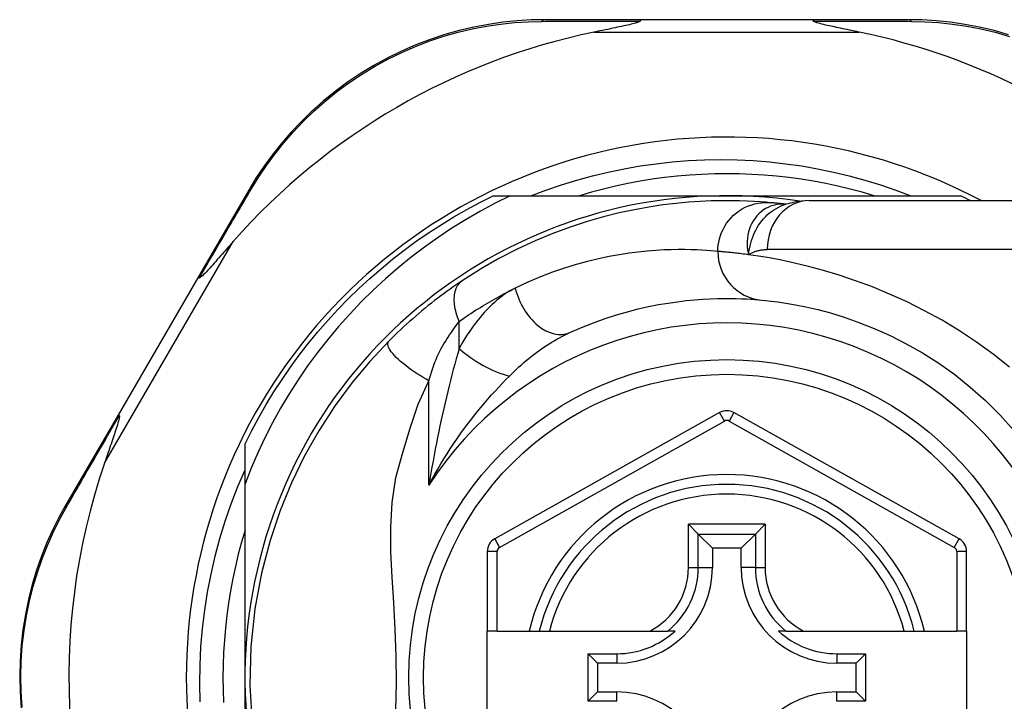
# Model space of a CAD drawing. Header units: inches. Extents: x 17 to 570, y 51 to 268.
# Tile 66 of 211: x 74.882 to 75.674, y 163.305 to 163.854. Entities that reach past the tile are written whole.
import ezdxf

# ---------------------------------------------------------------- set-up
doc = ezdxf.new("R2010")
doc.units = ezdxf.units.IN
doc.header["$MEASUREMENT"] = 0
doc.layers.add('Visible Edges(ANSI)', color=7, linetype='Continuous', lineweight=25)
doc.layers.add('Visible Tangent Edges(ANSI)', color=7, linetype='Continuous', lineweight=25)

msp = doc.modelspace()

# ---------------------------------------------------------------- linework, layer by layer
at = {"layer": 'Visible Edges(ANSI)'}
for p, q in [((75.38198, 163.85365), (75.30454, 163.85365)), ((75.52009, 163.85365), (75.38198, 163.85365)), ((75.59714, 163.85365), (75.52009, 163.85365)), ((75.06624, 163.71648), (75.02519, 163.64582)), ((75.26295, 163.71192), (75.27674, 163.71192)), ((75.27674, 163.71192), (75.45103, 163.71192)), ((75.45103, 163.71192), (75.63912, 163.71192)), ((75.51746, 163.70798), (75.75472, 163.70798)), ((75.49834, 163.70505), (75.49829, 163.70506)), ((75.02519, 163.64582), (74.96136, 163.53592)), ((74.96136, 163.53592), (74.9191, 163.46317)), ((75.44525, 163.53741), (75.26423, 163.43577)), ((75.638, 163.43577), (75.45681, 163.53741)), ((75.06324, 163.48003), (75.06324, 163.51221)), ((75.06324, 163.32412), (75.06324, 163.48003)), ((75.4202, 163.44748), (75.42804, 163.43963)), ((75.47403, 163.43963), (75.48187, 163.44748)), ((75.42804, 163.43963), (75.43947, 163.42821)), ((75.47403, 163.43963), (75.4626, 163.42821)), ((75.25821, 163.42547), (75.25821, 163.36152)), ((75.43947, 163.42821), (75.43947, 163.4127)), ((75.4626, 163.42821), (75.43947, 163.42821)), ((75.4626, 163.4127), (75.4626, 163.42821)), ((75.64403, 163.36152), (75.64403, 163.42547)), ((75.26608, 163.36152), (75.25821, 163.36152)), ((75.25821, 163.28672), (75.25821, 163.36152)), ((75.26608, 163.36152), (75.29199, 163.36152)), ((75.29199, 163.36152), (75.30009, 163.36152)), ((75.30009, 163.36152), (75.30821, 163.36152)), ((75.30821, 163.36152), (75.38919, 163.36152)), ((75.38919, 163.36152), (75.40347, 163.36152)), ((75.40938, 163.36152), (75.40347, 163.36152)), ((75.4986, 163.36152), (75.49269, 163.36152)), ((75.4986, 163.36152), (75.51288, 163.36152)), ((75.51288, 163.36152), (75.59385, 163.36152)), ((75.59385, 163.36152), (75.60198, 163.36152)), ((75.60198, 163.36152), (75.61008, 163.36152)), ((75.61008, 163.36152), (75.63616, 163.36152)), ((75.64403, 163.36152), (75.63616, 163.36152)), ((75.64403, 163.36152), (75.64403, 163.28672)), ((75.33937, 163.34326), (75.36245, 163.34326)), ((75.33937, 163.34326), (75.34695, 163.33569)), ((75.33937, 163.30498), (75.33937, 163.34326)), ((75.53962, 163.34326), (75.5627, 163.34326)), ((75.5627, 163.34326), (75.55512, 163.33569)), ((75.5627, 163.34326), (75.5627, 163.30498)), ((75.36245, 163.33569), (75.34695, 163.33569)), ((75.34695, 163.33569), (75.34695, 163.31255)), ((75.55512, 163.33569), (75.53962, 163.33569)), ((75.55512, 163.31255), (75.55512, 163.33569)), ((75.06324, 163.18742), (75.06324, 163.32412)), ((75.33937, 163.30498), (75.34695, 163.31255)), ((75.34695, 163.31255), (75.36245, 163.31255)), ((75.53962, 163.31255), (75.55512, 163.31255)), ((75.5627, 163.30498), (75.55512, 163.31255)), ((75.36245, 163.30498), (75.33937, 163.30498)), ((75.5627, 163.30498), (75.53962, 163.30498))]:
    msp.add_line(p, q, dxfattribs=at)
at = {"layer": 'Visible Edges(ANSI)', "flags": 128}
for points in [[(75.30454, 163.85365), (75.29347, 163.85343), (75.28218, 163.85274), (75.2707, 163.85156), (75.2591, 163.84987), (75.24743, 163.84766), (75.23573, 163.84491), (75.22402, 163.84162), (75.21236, 163.83777), (75.20078, 163.83335), (75.18933, 163.82837), (75.17807, 163.82285), (75.16704, 163.81683), (75.15629, 163.81032), (75.14586, 163.80335), (75.13581, 163.79595), (75.12619, 163.78815), (75.11702, 163.77999), (75.10832, 163.77152), (75.10008, 163.76278), (75.09233, 163.75381), (75.08506, 163.74466), (75.07828, 163.73535), (75.07201, 163.72595), (75.06624, 163.71648)], [(75.38137, 163.85258), (75.38098, 163.85217), (75.38027, 163.8518), (75.37943, 163.85148), (75.37848, 163.85117), (75.37747, 163.85087), (75.37641, 163.85058), (75.37525, 163.85028), (75.37398, 163.84996), (75.37262, 163.84964), (75.37118, 163.8493), (75.36965, 163.84896), (75.36806, 163.8486), (75.36641, 163.84824), (75.36469, 163.84787), (75.36292, 163.8475), (75.36109, 163.84711), (75.35918, 163.84671), (75.35722, 163.8463), (75.3552, 163.84588), (75.35312, 163.84545), (75.351, 163.84501), (75.34883, 163.84457), (75.34662, 163.84411), (75.34437, 163.84365)], [(75.38198, 163.85365), (75.38195, 163.85365), (75.38192, 163.85364), (75.3819, 163.85363), (75.38187, 163.85362), (75.38185, 163.8536), (75.38182, 163.85358), (75.38179, 163.85356), (75.38177, 163.85353), (75.38174, 163.8535), (75.38172, 163.85346), (75.38169, 163.85342), (75.38167, 163.85338), (75.38164, 163.85333), (75.38162, 163.85328), (75.38159, 163.85323), (75.38157, 163.85317), (75.38154, 163.85311), (75.38152, 163.85304), (75.38149, 163.85297), (75.38147, 163.8529), (75.38144, 163.85282), (75.38142, 163.85275), (75.3814, 163.85266), (75.38137, 163.85258)], [(75.52009, 163.85365), (75.52012, 163.85365), (75.52014, 163.85364), (75.52017, 163.85363), (75.52019, 163.85362), (75.52022, 163.8536), (75.52025, 163.85358), (75.52027, 163.85356), (75.5203, 163.85353), (75.52032, 163.8535), (75.52035, 163.85346), (75.52037, 163.85342), (75.5204, 163.85338), (75.52042, 163.85333), (75.52045, 163.85328), (75.52047, 163.85323), (75.5205, 163.85317), (75.52052, 163.85311), (75.52055, 163.85304), (75.52057, 163.85297), (75.5206, 163.8529), (75.52062, 163.85282), (75.52064, 163.85275), (75.52067, 163.85266), (75.52069, 163.85258)], [(75.55769, 163.84365), (75.5557, 163.84406), (75.55373, 163.84446), (75.55179, 163.84486), (75.54988, 163.84526), (75.54801, 163.84564), (75.54618, 163.84602), (75.5444, 163.84639), (75.54265, 163.84676), (75.54096, 163.84711), (75.53932, 163.84746), (75.53773, 163.8478), (75.5362, 163.84812), (75.53473, 163.84844), (75.53333, 163.84875), (75.53199, 163.84905), (75.53061, 163.84936), (75.52914, 163.84971), (75.52764, 163.85007), (75.52615, 163.85045), (75.52474, 163.85083), (75.52344, 163.85121), (75.52224, 163.85163), (75.52125, 163.85207), (75.52069, 163.85258)], [(75.67787, 163.84156), (75.66614, 163.84487), (75.6544, 163.84763), (75.6427, 163.84985), (75.63107, 163.85155), (75.61957, 163.85273), (75.60824, 163.85342), (75.59714, 163.85365)], [(75.29325, 163.71192), (75.30549, 163.71652), (75.31788, 163.72074), (75.33038, 163.72457), (75.34299, 163.728), (75.35568, 163.73103), (75.36845, 163.73366), (75.38129, 163.7359), (75.3942, 163.73773), (75.40715, 163.73915), (75.42015, 163.74017), (75.43318, 163.74079), (75.44623, 163.741), (75.4593, 163.7408), (75.47236, 163.74018), (75.48541, 163.73916), (75.4984, 163.73773), (75.51132, 163.7359), (75.52417, 163.73366), (75.53694, 163.73102), (75.54962, 163.72799), (75.56219, 163.72456), (75.57465, 163.72073), (75.58699, 163.71652), (75.5992, 163.71192)], [(75.56958, 163.71192), (75.55996, 163.71473), (75.55027, 163.7173), (75.54052, 163.71963), (75.53072, 163.72173), (75.52086, 163.72357), (75.51097, 163.72518), (75.50103, 163.72654), (75.49107, 163.72765), (75.48108, 163.72852), (75.47108, 163.72914), (75.46106, 163.72951), (75.45103, 163.72963), (75.44101, 163.72951), (75.43099, 163.72914), (75.42098, 163.72852), (75.41099, 163.72765), (75.40103, 163.72654), (75.3911, 163.72518), (75.3812, 163.72357), (75.37135, 163.72173), (75.36154, 163.71963), (75.35179, 163.7173), (75.3421, 163.71473), (75.33248, 163.71192)], [(75.27674, 163.71192), (75.26469, 163.70594), (75.25285, 163.6996), (75.24122, 163.69288), (75.2298, 163.6858), (75.2186, 163.67835), (75.20765, 163.67055), (75.19693, 163.66239), (75.18647, 163.65389), (75.17627, 163.64505), (75.16638, 163.6359), (75.15679, 163.62645), (75.14751, 163.6167), (75.13855, 163.60666), (75.12992, 163.59635), (75.12162, 163.58577), (75.11366, 163.57492), (75.10605, 163.56381), (75.09879, 163.55246), (75.0919, 163.54087), (75.08538, 163.52906), (75.07925, 163.51707), (75.07351, 163.50489), (75.06817, 163.49254), (75.06324, 163.48003)], [(75.06324, 163.51221), (75.06862, 163.52292), (75.0743, 163.53348), (75.08027, 163.54388), (75.08652, 163.5541), (75.09306, 163.56415), (75.09987, 163.57402), (75.10696, 163.58369), (75.11431, 163.59316), (75.12193, 163.60242), (75.12979, 163.61147), (75.13791, 163.62029), (75.14627, 163.62888), (75.15486, 163.63724), (75.16369, 163.64536), (75.17273, 163.65323), (75.182, 163.66084), (75.19147, 163.66819), (75.20114, 163.67528), (75.211, 163.68209), (75.22105, 163.68863), (75.23128, 163.69489), (75.24167, 163.70086), (75.25223, 163.70653), (75.26295, 163.71192)], [(75.48629, 163.70636), (75.48257, 163.70668), (75.47819, 163.70702), (75.47316, 163.70734), (75.46747, 163.70763), (75.46115, 163.70785), (75.45419, 163.70797), (75.44659, 163.70795), (75.43837, 163.70777), (75.42954, 163.70738), (75.42011, 163.70673), (75.41009, 163.70579), (75.39949, 163.7045), (75.38833, 163.70282), (75.37664, 163.7007), (75.36443, 163.69808), (75.35173, 163.69491), (75.33858, 163.69114), (75.32502, 163.68671), (75.3111, 163.68156), (75.29685, 163.67565), (75.28236, 163.66893), (75.26768, 163.66136), (75.25291, 163.6529), (75.2381, 163.6435)], [(75.51746, 163.70798), (75.50792, 163.70728), (75.49804, 163.70496)], [(75.49829, 163.70506), (75.49763, 163.70514), (75.49699, 163.70522), (75.49636, 163.70529), (75.49574, 163.70537), (75.49514, 163.70544), (75.49455, 163.7055), (75.49397, 163.70557), (75.49341, 163.70563), (75.49286, 163.70569), (75.49233, 163.70575), (75.4918, 163.70581), (75.4913, 163.70586), (75.4908, 163.70591), (75.49032, 163.70596), (75.48986, 163.70601), (75.4894, 163.70606), (75.48897, 163.7061), (75.48854, 163.70614), (75.48813, 163.70618), (75.48773, 163.70622), (75.48735, 163.70626), (75.48698, 163.70629), (75.48663, 163.70632), (75.48629, 163.70636)], [(75.05375, 163.67506), (75.05221, 163.67333), (75.0507, 163.67161), (75.04921, 163.66992), (75.04775, 163.66825), (75.04632, 163.66662), (75.04491, 163.66503), (75.04354, 163.66347), (75.04221, 163.66196), (75.04091, 163.66049), (75.03966, 163.65908), (75.03844, 163.65772), (75.03728, 163.65641), (75.03616, 163.65517), (75.0351, 163.654), (75.03409, 163.65289), (75.03313, 163.65185), (75.03215, 163.6508), (75.03115, 163.64974), (75.03015, 163.64871), (75.02919, 163.64777), (75.02831, 163.64695), (75.02754, 163.64631), (75.02691, 163.64589), (75.02639, 163.64576)], [(75.02519, 163.64582), (75.02521, 163.64584), (75.02522, 163.64585), (75.02524, 163.64587), (75.02527, 163.64588), (75.02529, 163.6459), (75.02532, 163.64591), (75.02536, 163.64591), (75.02539, 163.64592), (75.02543, 163.64592), (75.02547, 163.64593), (75.02552, 163.64593), (75.02557, 163.64593), (75.02562, 163.64592), (75.02567, 163.64592), (75.02573, 163.64591), (75.02579, 163.6459), (75.02586, 163.64589), (75.02592, 163.64588), (75.02599, 163.64586), (75.02607, 163.64585), (75.02614, 163.64583), (75.02622, 163.64581), (75.0263, 163.64579), (75.02639, 163.64576)], [(75.2381, 163.6435), (75.23573, 163.64191), (75.23333, 163.64028), (75.2309, 163.63859), (75.22844, 163.63685), (75.22596, 163.63507), (75.22346, 163.63324), (75.22094, 163.63138), (75.21841, 163.62947), (75.21588, 163.62752), (75.21333, 163.62553), (75.21078, 163.62349), (75.20823, 163.62143), (75.2057, 163.61934), (75.20318, 163.61723), (75.20067, 163.6151), (75.19819, 163.61294), (75.19573, 163.61077), (75.19329, 163.60857), (75.19087, 163.60636), (75.18847, 163.60413), (75.1861, 163.60189), (75.18375, 163.59963), (75.18143, 163.59737), (75.17914, 163.59509)], [(75.32457, 163.6018), (75.33422, 163.60599), (75.34373, 163.60975), (75.35306, 163.61308), (75.36219, 163.61602), (75.37109, 163.61858), (75.37973, 163.62079), (75.38809, 163.62268), (75.39614, 163.62426), (75.40389, 163.62558), (75.41132, 163.62665), (75.41843, 163.6275), (75.42521, 163.62815), (75.43165, 163.62863), (75.43776, 163.62895), (75.44352, 163.62915), (75.44892, 163.62923), (75.45397, 163.62923), (75.45865, 163.62915), (75.46298, 163.62902), (75.46694, 163.62884), (75.47053, 163.62863), (75.47374, 163.6284), (75.47659, 163.62817), (75.47906, 163.62795)], [(75.47906, 163.62795), (75.48229, 163.62764), (75.48666, 163.62715), (75.49213, 163.62646), (75.49867, 163.6255), (75.50623, 163.62421), (75.51475, 163.62252), (75.52419, 163.62034), (75.53451, 163.6176), (75.54563, 163.61417), (75.55742, 163.61001), (75.56975, 163.60508), (75.58246, 163.59935), (75.59543, 163.5928), (75.60852, 163.5854), (75.62159, 163.57711), (75.63448, 163.56792), (75.64706, 163.55786), (75.65924, 163.547), (75.67096, 163.53539), (75.68214, 163.52309)], [(75.17914, 163.59509), (75.16367, 163.57864), (75.14946, 163.56167), (75.13576, 163.5431), (75.12257, 163.52276), (75.1109, 163.50205), (75.10064, 163.48089), (75.09147, 163.45854), (75.08336, 163.4344), (75.07647, 163.40809), (75.07119, 163.37947), (75.06798, 163.3489), (75.06723, 163.31774), (75.06902, 163.28667)], [(74.962, 163.53491), (74.96214, 163.53417), (74.962, 163.53311), (74.96174, 163.53186), (74.96139, 163.53053), (74.96099, 163.52911), (74.96054, 163.52759), (74.96005, 163.52603), (74.95955, 163.52446), (74.95905, 163.52292), (74.95857, 163.52147), (74.9581, 163.52006), (74.9576, 163.51858), (74.95708, 163.51704), (74.95654, 163.51544), (74.95598, 163.51378), (74.95539, 163.51206), (74.95478, 163.51029), (74.95416, 163.50846), (74.95352, 163.50659), (74.95286, 163.50468), (74.95219, 163.50272), (74.9515, 163.50072), (74.95081, 163.49869), (74.9501, 163.49663)], [(74.96136, 163.53592), (74.96135, 163.5359), (74.96134, 163.53588), (74.96134, 163.53585), (74.96134, 163.53582), (74.96134, 163.53579), (74.96134, 163.53576), (74.96135, 163.53573), (74.96137, 163.5357), (74.96138, 163.53566), (74.9614, 163.53562), (74.96142, 163.53558), (74.96145, 163.53554), (74.96148, 163.5355), (74.96151, 163.53545), (74.96154, 163.5354), (74.96158, 163.53536), (74.96162, 163.53531), (74.96167, 163.53525), (74.96171, 163.5352), (74.96176, 163.53515), (74.96182, 163.53509), (74.96187, 163.53503), (74.96193, 163.53497), (74.962, 163.53491)], [(75.02704, 163.30454), (75.02677, 163.31929), (75.02703, 163.33406), (75.0278, 163.34884), (75.02908, 163.36358), (75.03088, 163.37826), (75.03318, 163.39284), (75.03599, 163.40732), (75.0393, 163.42169), (75.0431, 163.43593), (75.0474, 163.45003), (75.0522, 163.46398), (75.05747, 163.47776), (75.06324, 163.49136)], [(74.9191, 163.46317), (74.91371, 163.45344), (74.9086, 163.44327), (74.90384, 163.4327), (74.89946, 163.42176), (74.8955, 163.41049), (74.89199, 163.39892), (74.88896, 163.38706), (74.88643, 163.37496), (74.88445, 163.36263), (74.88303, 163.35014), (74.88217, 163.33755), (74.88188, 163.32489), (74.88215, 163.31224), (74.88299, 163.29964)], [(75.06324, 163.44267), (75.06043, 163.43305), (75.05785, 163.42336), (75.05552, 163.41361), (75.05343, 163.40381), (75.05158, 163.39395), (75.04997, 163.38406), (75.04862, 163.37412), (75.0475, 163.36416), (75.04664, 163.35417), (75.04602, 163.34416), (75.04564, 163.33415), (75.04552, 163.32412), (75.04564, 163.3141), (75.04602, 163.30408)]]:
    msp.add_lwpolyline(points, dxfattribs=at)
at = {"layer": 'Visible Edges(ANSI)'}
msp.add_circle((75.45103, 163.32412), 0.25591, dxfattribs=at)
for centre, radius, start, end in [((75.45103, 163.32497), 0.52953, 101.6205, 138.6133), ((75.45103, 163.32497), 0.52953, 46.3272, 78.3795), ((75.45103, 163.32412), 0.43504, 61.92751, 298.07249), ((75.45103, 163.32412), 0.3878, 81.33391, 250.21195), ((75.45103, 163.32412), 0.431, 62.95157, 64.12615), ((75.45104, 163.52711), 0.01181, 60.70877, 119.31319), ((75.45103, 163.32497), 0.52953, 161.08535, 207.06854), ((75.45103, 163.32412), 0.15551, 13.91643, 166.08357), ((75.27002, 163.42547), 0.01181, 119.31319, 180), ((75.63222, 163.42547), 0.01181, 0, 60.70877), ((75.36245, 163.4127), 0.07702, 270, 0), ((75.53962, 163.4127), 0.07702, 180, 270), ((75.36245, 163.4127), 0.06944, 270, 312.51741), ((75.53962, 163.4127), 0.06944, 227.48259, 270), ((75.36245, 163.23554), 0.07702, 0, 90), ((75.53962, 163.23554), 0.07702, 90, 180)]:
    msp.add_arc(centre, radius, start, end, dxfattribs=at)
at = {"layer": 'Visible Tangent Edges(ANSI)'}
for p, q in [((75.34437, 163.84365), (75.55769, 163.84365)), ((74.9501, 163.49663), (75.05375, 163.67506)), ((75.75472, 163.66861), (75.48357, 163.66861)), ((75.23563, 163.58908), (75.23563, 163.61075)), ((75.21133, 163.47908), (75.21133, 163.56301)), ((75.44911, 163.53055), (75.44525, 163.53741)), ((75.45681, 163.53741), (75.45296, 163.53055)), ((75.26809, 163.42891), (75.44911, 163.53055)), ((75.45296, 163.53055), (75.63415, 163.42891)), ((75.4202, 163.4127), (75.4202, 163.44748)), ((75.48187, 163.44748), (75.4202, 163.44748)), ((75.48187, 163.44748), (75.48187, 163.4127)), ((75.42804, 163.4127), (75.42804, 163.43963)), ((75.42804, 163.43963), (75.47403, 163.43963)), ((75.47403, 163.43963), (75.47403, 163.4127)), ((75.26423, 163.43577), (75.26809, 163.42891)), ((75.63415, 163.42891), (75.638, 163.43577)), ((75.26608, 163.42547), (75.25821, 163.42547)), ((75.26608, 163.36152), (75.26608, 163.42547)), ((75.64403, 163.42547), (75.63616, 163.42547)), ((75.63616, 163.42547), (75.63616, 163.36152)), ((75.4202, 163.4127), (75.42804, 163.4127)), ((75.42804, 163.4127), (75.43947, 163.4127)), ((75.47403, 163.4127), (75.4626, 163.4127)), ((75.47403, 163.4127), (75.48187, 163.4127)), ((75.36245, 163.34326), (75.36245, 163.33569)), ((75.53962, 163.34326), (75.53962, 163.33569)), ((75.36245, 163.30498), (75.36245, 163.31255)), ((75.53962, 163.30498), (75.53962, 163.31255))]:
    msp.add_line(p, q, dxfattribs=at)
at = {"layer": 'Visible Tangent Edges(ANSI)', "flags": 128}
for points in [[(75.0686, 163.71791), (75.07429, 163.72715), (75.08046, 163.73634), (75.08713, 163.74542), (75.09427, 163.75436), (75.10189, 163.76312), (75.10997, 163.77166), (75.11851, 163.77994), (75.1275, 163.78791), (75.13694, 163.79554), (75.14678, 163.80277), (75.15699, 163.80959), (75.16752, 163.81596), (75.17833, 163.82186), (75.18935, 163.82727), (75.20055, 163.83216), (75.21189, 163.83651), (75.22331, 163.8403), (75.23476, 163.84354), (75.24621, 163.84626), (75.25763, 163.84846), (75.26898, 163.85015), (75.28021, 163.85134), (75.29126, 163.85205), (75.3021, 163.85231)], [(75.3021, 163.85231), (75.30522, 163.85233), (75.30837, 163.85234), (75.31153, 163.85235), (75.3147, 163.85237), (75.3179, 163.85238), (75.32111, 163.85239), (75.32434, 163.8524), (75.32758, 163.85242), (75.33084, 163.85243), (75.33411, 163.85244), (75.3374, 163.85245), (75.3407, 163.85246), (75.34402, 163.85247), (75.34735, 163.85248), (75.3507, 163.8525), (75.35406, 163.85251), (75.35743, 163.85252), (75.36082, 163.85252), (75.36421, 163.85253), (75.36762, 163.85254), (75.37104, 163.85255), (75.37447, 163.85256), (75.37792, 163.85257), (75.38137, 163.85258)], [(75.52069, 163.85258), (75.52413, 163.85257), (75.52755, 163.85256), (75.53097, 163.85255), (75.53437, 163.85254), (75.53776, 163.85253), (75.54114, 163.85253), (75.54451, 163.85252), (75.54787, 163.85251), (75.55121, 163.8525), (75.55454, 163.85249), (75.55785, 163.85247), (75.56116, 163.85246), (75.56444, 163.85245), (75.56771, 163.85244), (75.57097, 163.85243), (75.57422, 163.85242), (75.57744, 163.85241), (75.58065, 163.85239), (75.58385, 163.85238), (75.58703, 163.85237), (75.59019, 163.85236), (75.59334, 163.85234), (75.59647, 163.85233), (75.59958, 163.85232)], [(75.59958, 163.85232), (75.61044, 163.85205), (75.62153, 163.85133), (75.63279, 163.85014), (75.64416, 163.84844), (75.65561, 163.84623), (75.6671, 163.8435), (75.67858, 163.84023)], [(75.02639, 163.64576), (75.02823, 163.64891), (75.03006, 163.65205), (75.03189, 163.65518), (75.03371, 163.6583), (75.03552, 163.6614), (75.03733, 163.6645), (75.03913, 163.66758), (75.04093, 163.67065), (75.04272, 163.67371), (75.0445, 163.67676), (75.04627, 163.67979), (75.04804, 163.68281), (75.0498, 163.68582), (75.05155, 163.68881), (75.05329, 163.69179), (75.05503, 163.69475), (75.05676, 163.6977), (75.05848, 163.70064), (75.06019, 163.70356), (75.06189, 163.70646), (75.06358, 163.70935), (75.06527, 163.71222), (75.06694, 163.71507), (75.0686, 163.71791)], [(75.44381, 163.66715), (75.44389, 163.66961), (75.44413, 163.67211), (75.44454, 163.67466), (75.44513, 163.67723), (75.4459, 163.6798), (75.44686, 163.68236), (75.44802, 163.68489), (75.44936, 163.68735), (75.45089, 163.68974), (75.45261, 163.69203), (75.45449, 163.6942), (75.45653, 163.69622), (75.45872, 163.69809), (75.46102, 163.69979), (75.46343, 163.70131), (75.46592, 163.70263), (75.46847, 163.70376), (75.47106, 163.70469), (75.47366, 163.70542), (75.47626, 163.70596), (75.47884, 163.70632), (75.48138, 163.70649), (75.48387, 163.7065), (75.48629, 163.70636)], [(75.49701, 163.70516), (75.49483, 163.70518), (75.49265, 163.70503), (75.49048, 163.70469), (75.48835, 163.70417), (75.48626, 163.70347), (75.48424, 163.70259), (75.48228, 163.70155), (75.48039, 163.70033), (75.47859, 163.69894), (75.47689, 163.6974), (75.4753, 163.69571), (75.47383, 163.69389), (75.47249, 163.69192), (75.47128, 163.68984), (75.47023, 163.68764), (75.46933, 163.68533), (75.46859, 163.68293), (75.46802, 163.68045), (75.46762, 163.67789), (75.46741, 163.67528), (75.46739, 163.67262), (75.46756, 163.66993), (75.46793, 163.66721), (75.4685, 163.66447)], [(75.4685, 163.66447), (75.46886, 163.66686), (75.46928, 163.6692), (75.46978, 163.67151), (75.47036, 163.67376), (75.47101, 163.67597), (75.47175, 163.67814), (75.47256, 163.68025), (75.47346, 163.68231), (75.47445, 163.68431), (75.47552, 163.68626), (75.47668, 163.68814), (75.47792, 163.68996), (75.47925, 163.69171), (75.48065, 163.69337), (75.48212, 163.69496), (75.48366, 163.69646), (75.48527, 163.69787), (75.48694, 163.69919), (75.48867, 163.70041), (75.49046, 163.70153), (75.49229, 163.70255), (75.49417, 163.70346), (75.49609, 163.70427), (75.49804, 163.70496)], [(75.49829, 163.70506), (75.49825, 163.70506), (75.49822, 163.70507), (75.49818, 163.70507), (75.49814, 163.70508), (75.4981, 163.70508), (75.49806, 163.70508), (75.49802, 163.70509), (75.49797, 163.70509), (75.49793, 163.7051), (75.49788, 163.7051), (75.49783, 163.7051), (75.49778, 163.70511), (75.49772, 163.70511), (75.49767, 163.70512), (75.49761, 163.70512), (75.49755, 163.70512), (75.49749, 163.70513), (75.49743, 163.70513), (75.49736, 163.70514), (75.4973, 163.70514), (75.49723, 163.70514), (75.49716, 163.70515), (75.49708, 163.70515), (75.49701, 163.70516)], [(75.44381, 163.66715), (75.4412, 163.6674), (75.4382, 163.66766), (75.43481, 163.66792), (75.43102, 163.66816), (75.42684, 163.66836), (75.42228, 163.66851), (75.41733, 163.6686), (75.41201, 163.6686), (75.4063, 163.6685), (75.40023, 163.66829), (75.39379, 163.66792), (75.38699, 163.66738), (75.37983, 163.66665), (75.37233, 163.66569), (75.36449, 163.66448), (75.35632, 163.66299), (75.34782, 163.6612), (75.33899, 163.65907), (75.32988, 163.65657), (75.32049, 163.65368), (75.31085, 163.65037), (75.301, 163.6466), (75.29097, 163.64236), (75.28079, 163.63762)], [(75.4685, 163.66447), (75.46905, 163.66481), (75.46961, 163.66514), (75.47018, 163.66546), (75.47075, 163.66576), (75.47133, 163.66604), (75.47192, 163.66631), (75.47251, 163.66656), (75.47312, 163.6668), (75.47372, 163.66702), (75.47434, 163.66723), (75.47496, 163.66742), (75.47559, 163.6676), (75.47623, 163.66777), (75.47687, 163.66791), (75.47751, 163.66805), (75.47817, 163.66817), (75.47882, 163.66827), (75.47949, 163.66836), (75.48016, 163.66844), (75.48083, 163.6685), (75.48151, 163.66855), (75.48219, 163.66858), (75.48288, 163.6686), (75.48357, 163.66861)], [(75.4685, 163.66447), (75.46704, 163.66467), (75.46562, 163.66485), (75.46423, 163.66503), (75.46288, 163.6652), (75.46156, 163.66536), (75.46028, 163.66552), (75.45904, 163.66566), (75.45783, 163.6658), (75.45667, 163.66593), (75.45554, 163.66605), (75.45445, 163.66617), (75.4534, 163.66628), (75.45238, 163.66638), (75.45141, 163.66648), (75.45047, 163.66657), (75.44957, 163.66665), (75.44872, 163.66673), (75.4479, 163.66681), (75.44712, 163.66688), (75.44637, 163.66694), (75.44567, 163.667), (75.44501, 163.66705), (75.44439, 163.66711), (75.44381, 163.66715)], [(75.67857, 163.57389), (75.66553, 163.58431), (75.65211, 163.59411), (75.63837, 163.60325), (75.62439, 163.61169), (75.61028, 163.61942), (75.59615, 163.62644), (75.58212, 163.6328), (75.56828, 163.63849), (75.55473, 163.64354), (75.54159, 163.64798), (75.52895, 163.65182), (75.51693, 163.65507), (75.50562, 163.65777), (75.49508, 163.66001), (75.48536, 163.66184), (75.47649, 163.6633), (75.4685, 163.66447)], [(75.23563, 163.61075), (75.23497, 163.61242), (75.23435, 163.61412), (75.23379, 163.61583), (75.23329, 163.61755), (75.23285, 163.61927), (75.23248, 163.62098), (75.23217, 163.62268), (75.23194, 163.62436), (75.23179, 163.62602), (75.2317, 163.62763), (75.2317, 163.62921), (75.23177, 163.63074), (75.23193, 163.63221), (75.23215, 163.63362), (75.23246, 163.63496), (75.23284, 163.63624), (75.23328, 163.63743), (75.2338, 163.63855), (75.23438, 163.63959), (75.23502, 163.64054), (75.23572, 163.64141), (75.23646, 163.64219), (75.23726, 163.64289), (75.2381, 163.6435)], [(75.23563, 163.61075), (75.23753, 163.61209), (75.23944, 163.61342), (75.24134, 163.61472), (75.24323, 163.61601), (75.24512, 163.61726), (75.24701, 163.6185), (75.24889, 163.61971), (75.25078, 163.62091), (75.25267, 163.6221), (75.25456, 163.62326), (75.25645, 163.6244), (75.25834, 163.62553), (75.26022, 163.62664), (75.26211, 163.62773), (75.26399, 163.6288), (75.26588, 163.62986), (75.26775, 163.63089), (75.26963, 163.63191), (75.2715, 163.63291), (75.27336, 163.63389), (75.27522, 163.63485), (75.27708, 163.63579), (75.27894, 163.63672), (75.28079, 163.63762)], [(75.28079, 163.63762), (75.27863, 163.63652), (75.27649, 163.6353), (75.27436, 163.63399), (75.27224, 163.63258), (75.27014, 163.63107), (75.26806, 163.62947), (75.26601, 163.62779), (75.26398, 163.62603), (75.26197, 163.62419), (75.26, 163.62228), (75.25805, 163.6203), (75.25613, 163.61825), (75.25425, 163.61614), (75.25239, 163.61396), (75.25056, 163.61172), (75.24877, 163.60942), (75.247, 163.60706), (75.24527, 163.60464), (75.24357, 163.60217), (75.2419, 163.59964), (75.24028, 163.59707), (75.23869, 163.59445), (75.23714, 163.59179), (75.23563, 163.58908)], [(75.21133, 163.56301), (75.21201, 163.56559), (75.21274, 163.56814), (75.21351, 163.57065), (75.21432, 163.57312), (75.21517, 163.57555), (75.21607, 163.57793), (75.21701, 163.58025), (75.21799, 163.58252), (75.219, 163.58472), (75.22005, 163.58685), (75.22113, 163.58891), (75.22224, 163.59089), (75.22337, 163.59279), (75.22452, 163.59461), (75.22566, 163.5964), (75.2268, 163.59815), (75.22793, 163.59986), (75.22906, 163.60154), (75.23019, 163.60318), (75.2313, 163.60478), (75.2324, 163.60633), (75.23349, 163.60785), (75.23457, 163.60932), (75.23563, 163.61075)], [(75.27602, 163.56678), (75.27792, 163.56865), (75.27985, 163.5705), (75.28178, 163.57232), (75.28374, 163.5741), (75.2857, 163.57586), (75.28769, 163.57757), (75.28968, 163.57926), (75.29168, 163.58091), (75.29369, 163.58252), (75.29571, 163.58409), (75.29774, 163.58562), (75.29978, 163.58712), (75.30182, 163.58858), (75.30387, 163.58999), (75.30593, 163.59137), (75.308, 163.59272), (75.31008, 163.59402), (75.31215, 163.59527), (75.31423, 163.59648), (75.31631, 163.59764), (75.31838, 163.59876), (75.32045, 163.59982), (75.32251, 163.60084), (75.32457, 163.6018)], [(75.21133, 163.56301), (75.20896, 163.56434), (75.20657, 163.56574), (75.20416, 163.5672), (75.20176, 163.56871), (75.19938, 163.57028), (75.19704, 163.57189), (75.19476, 163.57354), (75.19257, 163.5752), (75.19047, 163.57687), (75.1885, 163.57853), (75.18666, 163.58017), (75.18498, 163.58179), (75.18347, 163.58335), (75.18214, 163.58486), (75.181, 163.5863), (75.18006, 163.58767), (75.17931, 163.58894), (75.17875, 163.59012), (75.17839, 163.59121), (75.17821, 163.59219), (75.17821, 163.59307), (75.17837, 163.59384), (75.17869, 163.59451), (75.17914, 163.59509)], [(75.23563, 163.58908), (75.23444, 163.58495), (75.23325, 163.58074), (75.23208, 163.57647), (75.23091, 163.57213), (75.22975, 163.56774), (75.22861, 163.56331), (75.22749, 163.55885), (75.22638, 163.55434), (75.22529, 163.54981), (75.22422, 163.54525), (75.22317, 163.54067), (75.22214, 163.53607), (75.22113, 163.53143), (75.22013, 163.52677), (75.21916, 163.52209), (75.2182, 163.51738), (75.21727, 163.51266), (75.21636, 163.50791), (75.21546, 163.50314), (75.21459, 163.49836), (75.21374, 163.49356), (75.21291, 163.48874), (75.21211, 163.48392), (75.21133, 163.47908)], [(75.21133, 163.47908), (75.21364, 163.48342), (75.216, 163.4877), (75.21842, 163.49193), (75.22087, 163.4961), (75.22337, 163.50022), (75.22591, 163.50428), (75.22849, 163.50828), (75.23111, 163.51222), (75.23376, 163.51611), (75.23644, 163.51993), (75.23915, 163.52369), (75.24188, 163.52739), (75.24464, 163.53103), (75.24742, 163.5346), (75.25023, 163.53811), (75.25306, 163.54157), (75.25591, 163.54497), (75.25878, 163.5483), (75.26165, 163.55156), (75.26454, 163.55476), (75.26742, 163.55788), (75.2703, 163.56093), (75.27317, 163.56389), (75.27602, 163.56678)], [(75.18452, 163.29798), (75.18526, 163.3197), (75.18501, 163.34133), (75.18412, 163.36302), (75.18292, 163.38423), (75.18168, 163.40491), (75.18074, 163.42517), (75.18054, 163.44514), (75.18162, 163.46506), (75.18472, 163.48518), (75.19031, 163.50522), (75.19624, 163.52484), (75.20269, 163.54409), (75.21133, 163.56301)], [(74.91902, 163.46037), (74.92071, 163.4633), (74.9224, 163.46624), (74.9241, 163.46921), (74.92582, 163.47219), (74.92754, 163.47518), (74.92928, 163.4782), (74.93102, 163.48123), (74.93278, 163.48427), (74.93454, 163.48734), (74.93632, 163.49041), (74.9381, 163.49351), (74.93989, 163.49661), (74.94169, 163.49974), (74.9435, 163.50287), (74.94531, 163.50602), (74.94714, 163.50918), (74.94897, 163.51236), (74.95081, 163.51554), (74.95266, 163.51874), (74.95451, 163.52195), (74.95637, 163.52518), (74.95824, 163.52841), (74.96012, 163.53166), (74.962, 163.53491)], [(74.88395, 163.30016), (74.88313, 163.3125), (74.88287, 163.32489), (74.88315, 163.33728), (74.88399, 163.34961), (74.88537, 163.36184), (74.88729, 163.37391), (74.88974, 163.38577), (74.89269, 163.39738), (74.8961, 163.40872), (74.89994, 163.41976), (74.9042, 163.43049), (74.90883, 163.44085), (74.91378, 163.45082), (74.91902, 163.46037)]]:
    msp.add_lwpolyline(points, dxfattribs=at)
at = {"layer": 'Visible Tangent Edges(ANSI)'}
msp.add_circle((75.45103, 163.32412), 0.24409, dxfattribs=at)
for centre, radius, start, end in [((75.45103, 163.32412), 0.28543, 212.8812, 147.1188), ((75.45104, 163.52711), 0.00394, 60.70877, 119.31319), ((75.45103, 163.32412), 0.16339, 13.23324, 166.76676), ((75.45103, 163.32412), 0.14764, 14.67485, 165.32515), ((75.27002, 163.42547), 0.00394, 119.31319, 180), ((75.63222, 163.42547), 0.00394, 0, 60.70877), ((75.36245, 163.4127), 0.05775, 297.58522, 0), ((75.36245, 163.4127), 0.06559, 308.70967, 0), ((75.53962, 163.4127), 0.06559, 180, 231.29033), ((75.53962, 163.4127), 0.05775, 180, 242.41478)]:
    msp.add_arc(centre, radius, start, end, dxfattribs=at)
for centre, major_axis, ratio, start_param, end_param in [((75.30454, 163.84365), (0, 0.01), 0.490597, 0, 0.522348), ((75.59714, 163.84365), (0, 0.01), 0.489692, 5.761173, 6.283185), ((75.07489, 163.71146), (-0.00865, 0.00502), 0.487239, 5.762078, 6.283185), ((75.51746, 163.66861), (0, 0.03937), 0.860915, 0, 1.570796), ((75.51105, 163.90147), (-0.01245, -0.19646), 0.394768, 6.26267, 6.279105), ((75.48267, 163.66715), (-0.00362, -0.0392), 0.987056, 4.803178, 6.283185), ((75.30825, 163.63762), (0.01632, -0.03583), 0.663135, 4.419079, 6.283185), ((75.25994, 163.58908), (-0.034, 0.01985), 0.367954, 1.008544, 2.26339), ((74.92775, 163.45815), (-0.00865, 0.00502), 0.492909, 0, 0.523212)]:
    msp.add_ellipse(centre, major_axis=major_axis, ratio=ratio, start_param=start_param, end_param=end_param, dxfattribs=at)

doc.saveas('drawing.dxf')
